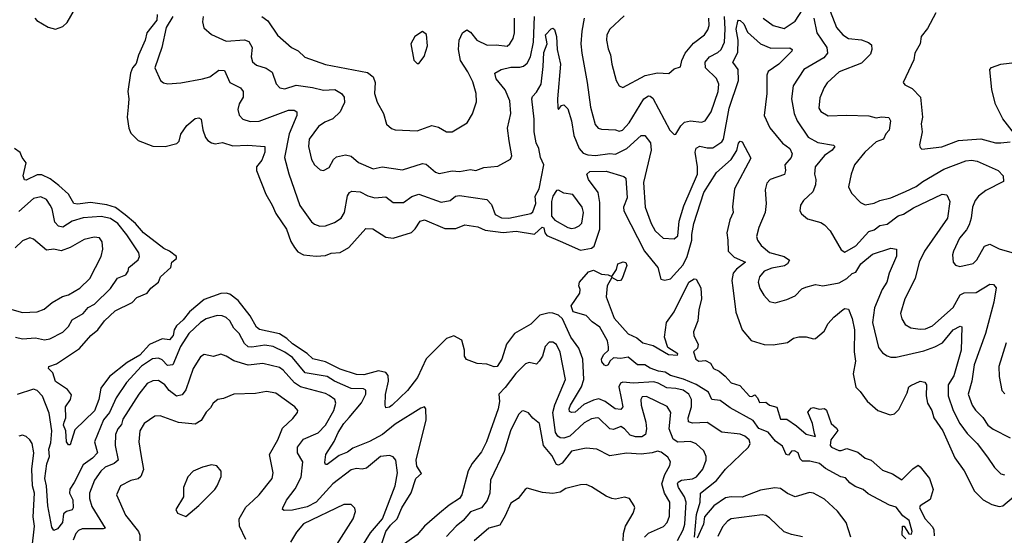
# Model space of a CAD drawing. Extents: x 1690054 to 1842981, y 782881 to 914114.
# Tile 97 of 256: x 1733590 to 1738954, y 795955 to 798767. Entities that reach past the tile are written whole.
import ezdxf

# ---------------------------------------------------------------- set-up
doc = ezdxf.new("R2010")
doc.units = 0

msp = doc.modelspace()

# ---------------------------------------------------------------- linework, layer by layer
at = {"layer": '0CON10XD'}
for points in [[(1733672.6, 798775), (1733682.5, 798762.5), (1733745, 798725.8), (1733785, 798715.8), (1733825, 798730.4), (1733848.7, 798751.3), (1733896.1, 798833.9)], [(1734338.1, 798795), (1734336.3, 798765), (1734283, 798695), (1734272.6, 798655), (1734236.3, 798573.7), (1734225, 798528.5), (1734205, 798503.8), (1734193.2, 798475), (1734179.6, 798375), (1734184.4, 798335), (1734180.2, 798290.2), (1734175.3, 798235), (1734183.5, 798175), (1734195, 798148.1), (1734235, 798108.2), (1734315, 798077.1), (1734382.5, 798075), (1734445, 798092), (1734459.2, 798105), (1734468.2, 798141.8), (1734501, 798189), (1734545, 798227.9), (1734565, 798232.5), (1734577.8, 798225), (1734586.5, 798166.5), (1734601.8, 798125), (1734615, 798107.5), (1734635, 798095.5), (1734655, 798090), (1734695, 798096.2), (1734750.4, 798079.6), (1734832.7, 798082.7), (1734925, 798076), (1734925, 798044), (1734908.4, 798001.6), (1734880.6, 797965), (1734879.4, 797945), (1734930.5, 797815), (1734965.9, 797755.9), (1734985, 797710), (1735043.1, 797625), (1735066.4, 797556.4), (1735086.1, 797525), (1735105, 797500.9), (1735135.3, 797485.3), (1735205, 797476.7), (1735255, 797480.8), (1735286.5, 797493.5), (1735335, 797498), (1735382.5, 797525), (1735475, 797628.6), (1735513.9, 797626.1), (1735585, 797580), (1735625, 797574.7), (1735725, 797606.8), (1735745, 797625.5), (1735771.1, 797668.9), (1735795, 797676), (1735905, 797628.9), (1735965, 797628.3), (1736015, 797648.9), (1736085, 797637.6), (1736125, 797618.7), (1736222.9, 797607.1), (1736295, 797612.8), (1736395, 797596.6), (1736435.9, 797635.9), (1736445, 797632.5), (1736450.4, 797605), (1736460.7, 797590.7), (1736535, 797558.6), (1736645, 797510.5), (1736705, 797520.3), (1736718.8, 797531.2), (1736751, 797625), (1736750.5, 797770.5), (1736740.3, 797825), (1736689.3, 797895), (1736680, 797925), (1736695, 797938.5), (1736785, 797941.5), (1736881.7, 797911.7), (1736892.3, 797902.3), (1736898.4, 797795), (1736879.3, 797745), (1736881.8, 797725), (1736993.2, 797505), (1737065.3, 797415), (1737082.2, 797352.2), (1737105, 797345.4), (1737135, 797353.6), (1737205, 797430), (1737226.8, 797475), (1737251.9, 797565), (1737251.1, 797595), (1737262.7, 797655), (1737317.7, 797825), (1737385, 797934.2), (1737465.8, 798005), (1737496, 798054), (1737505.8, 798094.2), (1737515, 798103.8), (1737525, 798101.2), (1737572, 798012), (1737484.2, 797845), (1737473.3, 797746.7), (1737476.2, 797715), (1737458.4, 797675), (1737441.3, 797605), (1737448.2, 797565), (1737448.5, 797505), (1737481.2, 797471.2), (1737544.2, 797445), (1737494.1, 797405.9), (1737476.9, 797385), (1737468.9, 797345), (1737475.3, 797304.7), (1737491.2, 797171.2), (1737525.4, 797075.4), (1737575, 797017.1), (1737645, 796995.7), (1737695, 796994.3), (1737772.9, 797007.1), (1737805, 797029.2), (1737835, 797037.5), (1737875, 797038), (1737915, 797026.2), (1737925, 797028.8), (1737971.5, 797068.5), (1737995, 797109.2), (1738025.6, 797145), (1738075, 797186.2), (1738085, 797191.2), (1738105, 797187.5), (1738125, 797136.7), (1738136.8, 797075), (1738135.3, 796955.3), (1738142.4, 796905), (1738129.6, 796835), (1738145, 796761.9), (1738169.3, 796739.3), (1738206, 796686), (1738265, 796635.6), (1738332.5, 796612.5), (1738355, 796617.1), (1738379.2, 796640.8), (1738425, 796731.2), (1738434.5, 796765), (1738445, 796772.5), (1738495, 796795.8), (1738520, 796790), (1738529.2, 796775), (1738527.4, 796715), (1738535.9, 796675), (1738558.4, 796635), (1738569.6, 796595), (1738619.1, 796525), (1738685, 796378), (1738735, 796306), (1738790.6, 796195), (1738837.8, 796147.8), (1738885, 796123.6), (1738925, 796112.1), (1738945, 796116.2), (1739004.2, 796165)], [(1734423.4, 798785), (1734388.4, 798725), (1734364.1, 798615.9), (1734325.6, 798505), (1734356.2, 798435), (1734373.2, 798423.2), (1734397.3, 798417.3), (1734467, 798423), (1734585, 798443.8), (1734625.6, 798455), (1734675, 798491.8), (1734705, 798489.2), (1734734.1, 798424.1), (1734792.9, 798395), (1734807.3, 798375), (1734807.9, 798345), (1734785, 798307.1), (1734777.2, 798277.2), (1734786.2, 798246.2), (1734806, 798225), (1734845, 798210.9), (1734895, 798214), (1735055, 798274.3), (1735084.2, 798274.2), (1735099.1, 798265), (1735098.7, 798245), (1735057.1, 798145), (1735031.8, 798015), (1735055.3, 797925.3), (1735115, 797754), (1735178.9, 797665), (1735195, 797651.1), (1735225, 797641.1), (1735255, 797643.3), (1735305, 797660.5), (1735341.9, 797685), (1735358.8, 797715), (1735374.7, 797805.3), (1735386.2, 797823.8), (1735398.9, 797831.1), (1735445, 797827.5), (1735486.4, 797806.3), (1735525, 797795.4), (1735585, 797800.5), (1735625, 797770), (1735680.5, 797770.5), (1735726.9, 797803.1), (1735765, 797814.7), (1735885, 797772.5), (1735935, 797780.5), (1735964.2, 797805), (1735985, 797808.2), (1736135, 797786.2), (1736159.8, 797759.8), (1736180, 797705), (1736215, 797685.8), (1736255, 797683.8), (1736375, 797709.4), (1736385, 797718.2), (1736401.8, 797765), (1736398, 797805), (1736420.1, 797845), (1736445.3, 797975), (1736426.1, 798015), (1736418, 798065), (1736404.1, 798095), (1736391.8, 798155), (1736392.4, 798225), (1736380, 798335), (1736382.9, 798347.1), (1736405, 798370.8), (1736430.8, 798415), (1736442.4, 798512.4), (1736445, 798588.8), (1736462.7, 798635), (1736453.6, 798685), (1736485, 798717.5), (1736495, 798720), (1736503, 798713), (1736513.6, 798675), (1736517.6, 798605), (1736536.7, 798525), (1736520, 798335), (1736521.2, 798285), (1736525, 798277.5), (1736542, 798298), (1736555, 798303.3), (1736575, 798281.2), (1736595.2, 798215.2), (1736609.2, 798135), (1736637.1, 798065), (1736658.6, 798038.6), (1736685, 798029.1), (1736726.2, 798026.2), (1736805, 798036.2), (1736835, 798033.2), (1736896.9, 798065), (1736975, 798134.5), (1736995, 798135.5), (1737026.1, 798096.1), (1737029.2, 798055), (1736988.8, 797878.8), (1736996.4, 797745), (1737030.4, 797655), (1737051.8, 797615), (1737095, 797574.5), (1737155, 797571.4), (1737175, 797587.5), (1737181.8, 797668.2), (1737207.5, 797752.5), (1737281.7, 797925), (1737283, 797965), (1737269.2, 798045), (1737274.7, 798065.3), (1737295, 798077.1), (1737335, 798068.2), (1737365, 798068.7), (1737415, 798101.1), (1737424.8, 798115.2), (1737454.8, 798285), (1737505.5, 798435), (1737504.4, 798494.4), (1737474.6, 798535), (1737502, 798588), (1737503.2, 798655)], [(1734590, 798785), (1734585.8, 798755), (1734593.2, 798723.2), (1734635, 798686), (1734715, 798650), (1734815, 798656.5), (1734838.6, 798648.6), (1734856.5, 798615), (1734850, 798565), (1734857.9, 798537.9), (1734879.2, 798519.2), (1734931.9, 798501.9), (1734965, 798481.4), (1734987.8, 798417.8), (1735006.2, 798395), (1735035, 798389.1), (1735095, 798409.1), (1735185, 798397), (1735245, 798381.9), (1735307, 798387), (1735343.3, 798365), (1735357.8, 798345), (1735358.5, 798315), (1735345.5, 798285), (1735335, 798264.5), (1735295, 798225.4), (1735251.9, 798208.1), (1735216.9, 798185), (1735167.1, 798115), (1735162.2, 798075), (1735178.9, 798005), (1735195, 797975.8), (1735227.3, 797947.3), (1735245, 797944), (1735275, 797960), (1735300, 798005), (1735315, 798019.4), (1735365, 798029.5), (1735395, 798022.7), (1735435, 797987.8), (1735515, 797953.8), (1735565, 797964.7), (1735675, 797947.2), (1735785, 797983.1), (1735805, 797978.5), (1735855, 797935.6), (1735875, 797927.3), (1735945, 797942.9), (1735985, 797939.2), (1736045, 797949.1), (1736075, 797944.4), (1736119.1, 797960.9), (1736195, 797968.8), (1736264.2, 798005.8), (1736270, 798025), (1736256.7, 798106.7), (1736248, 798175), (1736265.3, 798255), (1736259.2, 798325), (1736235.2, 798385), (1736186.1, 798445), (1736178.6, 798475), (1736212.5, 798495), (1736265, 798508.8), (1736315, 798507.5), (1736335, 798512.7), (1736355, 798529.5), (1736372.5, 798565), (1736388.5, 798645), (1736394.8, 798785)], [(1734908, 798785), (1734941.1, 798761.1), (1734995, 798682.5), (1735070, 798615), (1735106.8, 798596.8), (1735143.2, 798563.2), (1735255, 798522.9), (1735485, 798479.5), (1735515.4, 798455.4), (1735526.7, 798425), (1735522.9, 798365), (1735537.8, 798317.8), (1735571.4, 798255), (1735587.6, 798197.6), (1735615, 798172.9), (1735635, 798165.8), (1735755, 798161.5), (1735835, 798189.1), (1735870.7, 798180.7), (1735915, 798154.4), (1735945, 798155.8), (1736028, 798205), (1736056.8, 798253.2), (1736078, 798318), (1736075.8, 798364.2), (1736057.6, 798427.6), (1736031.9, 798481.9), (1735991.3, 798545), (1735980.4, 798605), (1735984.4, 798655), (1736002, 798695), (1736025, 798711.2), (1736045, 798698.8), (1736080.6, 798655), (1736137.1, 798627.1), (1736185, 798629.6), (1736245, 798623.3), (1736260, 798635), (1736278.2, 798665), (1736286, 798695), (1736285.3, 798775)], [(1736664, 798775), (1736652, 798705), (1736647.2, 798635), (1736651.6, 798585), (1736682, 798425), (1736699.4, 798289.4), (1736725.5, 798195), (1736741.4, 798175), (1736759.1, 798169.1), (1736835, 798166.2), (1736855, 798158.5), (1736872.9, 798165), (1736910, 798205), (1736990, 798335), (1737015, 798350.9), (1737025, 798350.6), (1737038.8, 798338.8), (1737131.1, 798165), (1737155, 798140), (1737165, 798143.3), (1737191.3, 798188.7), (1737211.5, 798208.5), (1737245, 798214.7), (1737305, 798208.4), (1737324.2, 798215.8), (1737356.4, 798263.6), (1737394.7, 798375), (1737398.9, 798415), (1737385.8, 798445.8), (1737326.4, 798505), (1737324.7, 798535), (1737347.7, 798565), (1737392.4, 798587.6), (1737411.8, 798605), (1737429.6, 798645), (1737433.8, 798715), (1737429.4, 798785)], [(1736882.6, 798787.4), (1736804.6, 798715.4), (1736788.1, 798685), (1736785.8, 798655), (1736795, 798607.5), (1736809.2, 798575), (1736816.1, 798523.9), (1736839.2, 798435), (1736855.8, 798405.8), (1736875, 798396.2), (1736997.2, 798462.8), (1737065, 798476.6), (1737126.5, 798473.5), (1737155, 798499.2), (1737190.5, 798509.5), (1737196.2, 798545), (1737214.6, 798585), (1737260.7, 798639.3), (1737320, 798685), (1737338.4, 798711.6), (1737345.8, 798735), (1737344.1, 798775)], [(1737640, 798775), (1737695.2, 798735.2), (1737755, 798718.8), (1737815, 798758), (1737855, 798821.2)], [(1737916.7, 798775), (1737932.7, 798695), (1737987.3, 798615), (1737991.2, 798585), (1737971.4, 798558.6), (1737861.2, 798495), (1737803.8, 798406.2), (1737793.8, 798335), (1737808.5, 798255), (1737824.8, 798214.8), (1737885, 798125.6), (1737937.1, 798097.1), (1738022.5, 798082.5), (1738031.2, 798075), (1738015.8, 798055), (1737975, 798025.6), (1737923.1, 797965), (1737919.5, 797925), (1737927.1, 797895), (1737925, 797866.7), (1737911.2, 797828.8), (1737859.8, 797780.2), (1737843.1, 797755), (1737840, 797725), (1737848.1, 797708.1), (1737880.8, 797680.8), (1737955, 797660.9), (1737975, 797648.9), (1738005.9, 797615.9), (1738065, 797511.2), (1738085, 797499.2), (1738145, 797533.6), (1738215, 797610.9), (1738245, 797621.1), (1738274.8, 797645.2), (1738315, 797652.1), (1738375, 797696.6), (1738403.9, 797706.1), (1738459.1, 797740.9), (1738615, 797814.4), (1738640.8, 797810.8), (1738656.9, 797775), (1738644.1, 797685), (1738518.4, 797505), (1738490, 797445), (1738468.2, 797355), (1738412.1, 797245), (1738387.5, 797165), (1738395.6, 797135), (1738413.6, 797103.6), (1738445, 797085.7), (1738495, 797078.2), (1738525, 797081.2), (1738562.7, 797097.3), (1738675, 797197.5), (1738713, 797267), (1738735, 797276.7), (1738801.3, 797278.7), (1738875, 797324.5), (1738895, 797323.3), (1738908.7, 797305), (1738897, 797227), (1738851.8, 797055), (1738790, 796885), (1738776.6, 796795), (1738756.9, 796725), (1738778.2, 796665), (1738796.8, 796636.8), (1738837.2, 796597.2), (1738864.6, 796555), (1738893.1, 796533.1), (1738985, 796485.5)], [(1738005, 798812.5), (1738040, 798725), (1738073.6, 798683.7), (1738105, 798664.5), (1738175, 798656.4), (1738213, 798643), (1738230, 798630), (1738232.9, 798605), (1738225, 798578.8), (1738175, 798529.5), (1738055, 798483.3), (1737988.4, 798421.6), (1737972.3, 798397.7), (1737949.2, 798340.8), (1737943.8, 798283.8), (1737955, 798266.5), (1737995, 798241.9), (1738094.5, 798245.5), (1738215, 798242.2), (1738255, 798232), (1738285, 798237.1), (1738325, 798234.3), (1738334.5, 798215), (1738327.3, 798165), (1738308.8, 798145), (1738294.8, 798115.2), (1738255, 798100.4), (1738194.6, 798045), (1738138.1, 797975), (1738118.6, 797925), (1738105.6, 797855), (1738121.3, 797821.3), (1738170.5, 797770.5), (1738195, 797757.8), (1738245, 797765.5), (1738275, 797781.1), (1738335, 797795.4), (1738415, 797829.4), (1738473.4, 797856.6), (1738509.2, 797885), (1738625, 797951.1), (1738745, 797997.1), (1738775, 798000.4), (1738806, 797995), (1738920.8, 797945), (1738946.7, 797915), (1738949.4, 797885), (1738853.5, 797835), (1738813.3, 797805), (1738795, 797781.4), (1738779.6, 797745), (1738773.7, 797683.7), (1738762, 797648), (1738748.4, 797621.6), (1738710, 797575), (1738677.1, 797505), (1738671.5, 797485), (1738675.8, 797445), (1738688.3, 797428.3), (1738710.7, 797420.7), (1738785, 797437.8), (1738805, 797457.5), (1738845, 797531.1), (1738875, 797542.3), (1738925, 797517.6), (1738995, 797496.9)], [(1738581.4, 798805), (1738535, 798719.2), (1738500.9, 798675), (1738495.3, 798634.7), (1738466.5, 798585), (1738461.7, 798548.3), (1738403.3, 798425), (1738412.1, 798412.1), (1738451.1, 798391.1), (1738497.9, 798345), (1738507.3, 798235), (1738500.3, 798199.7), (1738505.5, 798154.5), (1738492.5, 798085), (1738495, 798070), (1738505, 798060), (1738614.3, 798074.3), (1738705, 798107.3), (1738825, 798117.1), (1738905, 798095.6), (1738934.4, 798094.4), (1738985, 798101.2)], [(1737503.2, 798655), (1737493, 798715), (1737501.6, 798758.4), (1737505, 798764.3), (1737515, 798762.9), (1737534, 798745), (1737555, 798699.5), (1737625, 798635.4), (1737681.9, 798611.9), (1737785, 798612.9), (1737798.6, 798605), (1737795.5, 798595), (1737724.5, 798525), (1737667.5, 798485), (1737659.6, 798465), (1737659.2, 798365), (1737645, 798244), (1737676.2, 798176.2), (1737745, 798093.5), (1737785, 798064.2), (1737798.2, 798035), (1737793.1, 798015), (1737758.5, 797975), (1737761.6, 797945), (1737756.7, 797923.3), (1737678.6, 797895), (1737660, 797875), (1737650.7, 797839.3), (1737655.7, 797765), (1737650.6, 797715), (1737616.2, 797633.8), (1737604.5, 797585), (1737610, 797565), (1737629.5, 797535), (1737675, 797497.6), (1737754.8, 797474.8), (1737783.1, 797455), (1737772.5, 797435), (1737755.7, 797424.3), (1737687.5, 797412.5), (1737645, 797395.9), (1737620.4, 797365), (1737613.1, 797335), (1737621.7, 797301.7), (1737643.9, 797263.9), (1737675, 797230.6), (1737705, 797222.2), (1737769.7, 797240.3), (1737815, 797260.9), (1737851.5, 797298.5), (1737872.2, 797307.8), (1737925, 797321.8), (1737965, 797315.6), (1738055, 797332.5), (1738095, 797355.4), (1738125, 797382.1), (1738145, 797389.7), (1738171.3, 797435), (1738235, 797488.6), (1738335, 797521.1), (1738365.8, 797515.8), (1738366.4, 797476.4), (1738327.3, 797385), (1738313.4, 797335), (1738288.4, 797295), (1738247.4, 797195), (1738235.4, 797115), (1738268.8, 796978.8), (1738290.8, 796950.8), (1738315, 796932.9), (1738335.5, 796925.5), (1738365, 796926.2), (1738515, 796961.7), (1738575, 796983.3), (1738616.3, 797003.7), (1738675, 797074.6), (1738713.3, 797095), (1738722, 797092), (1738719.5, 796965), (1738677.9, 796825), (1738648.1, 796775), (1738648.8, 796715), (1738675.2, 796635), (1738712, 796565), (1738750.7, 796510.7), (1738805.5, 796455), (1738861.3, 796381.3), (1738900.9, 796325), (1738935, 796290), (1738955, 796284.5)], [(1735765, 798527.5), (1735793.9, 798566.1), (1735811.9, 798625), (1735805.7, 798685.7), (1735785, 798703.3), (1735742, 798675), (1735720, 798635), (1735736.4, 798546.4), (1735755, 798527.5), (1735765, 798527.5)], [(1739010, 798145), (1738945, 798225.8), (1738905.4, 798305.4), (1738886.2, 798385), (1738875.8, 798495), (1738884.5, 798505.5), (1738935, 798524.4), (1739025, 798534.4)], [(1737265.8, 795944.2), (1737277.6, 796067.6), (1737296.7, 796135), (1737298.8, 796185), (1737385, 796254.2), (1737435, 796314.7), (1737560, 796435), (1737568.8, 796455), (1737563.8, 796475), (1737540.4, 796495), (1737515, 796505.9), (1737415, 796516.9), (1737335, 796569.4), (1737255, 796566.7), (1737234, 796574), (1737231, 796595), (1737249, 796655), (1737250, 796695), (1737234.8, 796725), (1737205, 796745.8), (1737165, 796756), (1737115, 796759.4), (1737068.8, 796785), (1737045, 796791.4), (1736934.4, 796784.5), (1736875, 796789.8), (1736862.1, 796785), (1736854.3, 796765), (1736867.3, 796702.7), (1736875.4, 796654.6), (1736865, 796641.2), (1736833.8, 796643.8), (1736779.1, 796685), (1736745, 796698.7), (1736715, 796692.2), (1736662.2, 796667.8), (1736615, 796626.8), (1736595, 796623.9), (1736585, 796630), (1736582.5, 796645), (1736590, 796665), (1736649.7, 796765), (1736663.8, 796805), (1736658, 796915), (1736635.8, 796975), (1736591.6, 797035), (1736547.7, 797135), (1736525, 797155.7), (1736495, 797166.2), (1736475, 797168.4), (1736424, 797156), (1736375, 797106.7), (1736285.6, 797055), (1736241.9, 796998.1), (1736215.6, 796915), (1736190, 796875), (1736175, 796873.7), (1736135, 796888.9), (1736081.9, 796891.9), (1736023.7, 796913.7), (1736012.6, 796932.6), (1736012.3, 796965), (1735998.7, 797018.7), (1735955, 797041.9), (1735915, 797027.8), (1735803.4, 796916.6), (1735757.2, 796815), (1735702.5, 796745), (1735619.2, 796665), (1735605, 796654.4), (1735585, 796650), (1735580.6, 796665), (1735583.2, 796723.2), (1735598.9, 796795), (1735596.3, 796826.3), (1735585, 796842.5), (1735545, 796851.6), (1735465, 796830.3), (1735425, 796831), (1735335, 796860), (1735255, 796901), (1735187.5, 796917.5), (1735155, 796946.3), (1735075, 796998.8), (1735045, 797028.8), (1735005, 797052.8), (1734896.3, 797076.3), (1734879.2, 797089.2), (1734845, 797150.9), (1734779.5, 797235), (1734735, 797269), (1734715, 797274.8), (1734685, 797272.9), (1734595, 797240.2), (1734515, 797173.4), (1734480.4, 797129.6), (1734443.4, 797096.6), (1734431.1, 797075), (1734426, 797044), (1734405, 797020.9), (1734365, 797027.1), (1734296.1, 796995), (1734245, 796937.9), (1734175, 796897.8), (1734079.3, 796820.7), (1734032.5, 796757.5), (1734020.7, 796695), (1733996.4, 796633.6), (1733890.1, 796529.9), (1733865, 796447.5), (1733855, 796447.5), (1733844.5, 796465), (1733841.8, 796525), (1733829, 796555), (1733831.8, 796571.8), (1733840.5, 796595), (1733839.7, 796655), (1733867.3, 796695), (1733871.1, 796721.1), (1733850.3, 796750.3), (1733785, 796792.7), (1733770, 796840), (1733747.5, 796865), (1733748, 796875), (1733789.4, 796890.6), (1733915.8, 796974.2), (1733977.3, 797045), (1734015.2, 797074.8), (1734052.2, 797125), (1734110.4, 797179.6), (1734201.9, 797225), (1734227.5, 797252.5), (1734283.8, 797276.2), (1734305, 797302.3), (1734346.7, 797335), (1734356.7, 797365), (1734413.6, 797415), (1734419.2, 797445), (1734444, 797465), (1734444.2, 797475), (1734406.7, 797505), (1734375, 797518.4), (1734263.9, 797603.9), (1734221.3, 797655), (1734165, 797702.4), (1734112.5, 797742.5), (1734065, 797757.7), (1733975, 797769), (1733905, 797760), (1733885, 797764.5), (1733854.7, 797815), (1733803.4, 797863.4), (1733755, 797898.7), (1733710.7, 797920.7), (1733685, 797921.4), (1733625, 797891.2), (1733615, 797893.3), (1733607.9, 797915), (1733625.6, 797985.6), (1733602.8, 798015), (1733592.7, 798042.7), (1733561.1, 798065)], [(1736595, 797627.5), (1736615, 797632.3), (1736638.3, 797641.7), (1736653, 797657), (1736660.9, 797715), (1736654.6, 797745), (1736603.3, 797813.3), (1736555, 797821.1), (1736525, 797836.6), (1736515, 797835.4), (1736495, 797804.6), (1736487.5, 797775), (1736486.1, 797695), (1736505, 797673), (1736575, 797634), (1736595, 797627.5)], [(1733566.2, 797035), (1733605, 797026.8), (1733675, 797031.2), (1733725, 797020.7), (1733753, 797027), (1733825, 797063.1), (1733855, 797093.5), (1733875, 797129.3), (1733935.2, 797164.8), (1733963.2, 797196.8), (1733996.5, 797215), (1734085, 797300.9), (1734122.7, 797357.3), (1734167.5, 797375), (1734181.5, 797395), (1734185, 797416.2), (1734235, 797456.7), (1734242.9, 797475), (1734239.5, 797495), (1734174, 797594), (1734124.1, 797655), (1734085, 797681.7), (1734033.4, 797693.4), (1733935, 797686.6), (1733875, 797668.8), (1733825, 797636.2), (1733800.5, 797640.5), (1733781.9, 797661.9), (1733766.2, 797735), (1733756, 797756), (1733735.3, 797785.3), (1733705, 797800.5), (1733665, 797791.5), (1733585, 797721.5)], [(1733535, 797190.3), (1733605, 797169.7), (1733685, 797173.1), (1733722.5, 797187.5), (1733766.1, 797223.9), (1733823.2, 797256.8), (1733855, 797266.5), (1733918.1, 797301.9), (1733971.1, 797355), (1734032.7, 797475), (1734042.7, 797515), (1734038.9, 797555), (1734025, 797576.7), (1733995, 797580.9), (1733941.7, 797568.3), (1733864.7, 797525.3), (1733815, 797505.8), (1733775, 797515.9), (1733735, 797510.4), (1733665, 797570), (1733645, 797576.9), (1733605, 797561.1), (1733565, 797523.1)], [(1736765.2, 797065.2), (1736750.2, 797090.2), (1736708.4, 797118.4), (1736675, 797152.8), (1736605, 797173.4), (1736594.5, 797205.5), (1736641.5, 797275), (1736643.5, 797295), (1736635.5, 797315.5), (1736639.6, 797335), (1736688.6, 797391.4), (1736715, 797400.9), (1736758.9, 797378.9), (1736796, 797376), (1736815, 797366.2), (1736840.8, 797405), (1736848.9, 797435), (1736876.9, 797446.9), (1736892.4, 797442.4), (1736896.7, 797426.7), (1736872, 797355), (1736863.3, 797345), (1736847.4, 797342.6), (1736815, 797360), (1736790.6, 797315), (1736785.4, 797255), (1736828.9, 797138.9), (1736905, 797053.8), (1736951.1, 797031.1), (1736985, 797004.7), (1737040, 796990), (1737125, 796940), (1737172.5, 796937.5), (1737175.8, 796945), (1737119.8, 796979.8), (1737102.5, 797035), (1737114.2, 797115), (1737155.6, 797174.4), (1737234.6, 797335), (1737265, 797353.3), (1737275, 797352.5), (1737300, 797305), (1737304, 797245), (1737289.2, 797185), (1737284, 797125), (1737260, 797065), (1737262.5, 797045), (1737286, 796995), (1737282.5, 796975), (1737260, 796955), (1737274, 796915), (1737290, 796905), (1737325, 796907.5), (1737353.6, 796893.6), (1737370, 796865), (1737399.7, 796849.7), (1737432.6, 796822.6), (1737465, 796785.8), (1737512.1, 796772.1), (1737565, 796714.2), (1737578.8, 796711.2), (1737595, 796720), (1737610, 796705), (1737619.3, 796679.3), (1737655, 796680), (1737675, 796664.2), (1737715, 796653.3), (1737735, 796588.1), (1737768.3, 796588.3), (1737822.2, 796552.2), (1737875, 796505.5), (1737925, 796493.8), (1737920.5, 796510.5), (1737908.8, 796565), (1737883, 796627), (1737901.7, 796648.3), (1737915, 796652.5), (1737945, 796642.5), (1737975, 796646.2), (1737985, 796637.5), (1738011.4, 796565), (1738039.7, 796539.7), (1738046.2, 796526.2), (1738008.9, 796475), (1738004.4, 796445), (1738012, 796435), (1738052, 796418), (1738065, 796416.7), (1738095, 796427.5), (1738155, 796408.8), (1738195.6, 796375.6), (1738228.8, 796365), (1738290.9, 796310.9), (1738345, 796290), (1738395, 796257.5), (1738455, 796316.7), (1738485, 796336.7), (1738495, 796327.5), (1738545.7, 796265), (1738565.5, 796204.5), (1738549.1, 796150.9), (1738496, 796115), (1738491.9, 796105), (1738521.9, 796045), (1738561.8, 796001.8), (1738569.7, 795985), (1738572.3, 795952.3)], [(1735561.3, 795905), (1735585.2, 795975), (1735609.2, 796010.8), (1735645.8, 796045), (1735671.4, 796105), (1735723.1, 796186.9), (1735748.1, 796265), (1735778, 796292), (1735752.5, 796332.5), (1735749.6, 796365), (1735804.4, 796585), (1735802, 796645), (1735795, 796656.2), (1735775, 796648.6), (1735635, 796560), (1735565.7, 796504.3), (1735495, 796467.2), (1735405, 796430.4), (1735375, 796408.5), (1735330.8, 796389.2), (1735265, 796341.4), (1735255, 796341.2), (1735251.5, 796351.5), (1735256.9, 796395), (1735303.4, 796466.6), (1735325, 796515.6), (1735355.9, 796565), (1735385, 796597.3), (1735452.1, 796677.9), (1735475.4, 796725), (1735475, 796746.7), (1735462.9, 796752.9), (1735395, 796755.6), (1735305.5, 796795), (1735265, 796821), (1735145, 796840), (1735075, 796924.3), (1735033.9, 796953.9), (1734970, 796985), (1734925, 796991.3), (1734855, 796980), (1734835, 796982.8), (1734815, 797001.1), (1734785, 797054.5), (1734757.1, 797085), (1734733.6, 797123.7), (1734715, 797141.8), (1734692.6, 797152.6), (1734665, 797154), (1734605, 797134.7), (1734574.8, 797115.2), (1734511.8, 797055), (1734465, 796984.6), (1734424.8, 796885.2), (1734395, 796881.6), (1734365, 796912), (1734345, 796920.6), (1734312.5, 796917.5)], [(1738417.5, 795935), (1738397.5, 795955), (1738400, 796005), (1738407.5, 796005), (1738433.3, 795963.3), (1738448.3, 795961.7), (1738452.5, 795975), (1738435.6, 796035), (1738400.5, 796060.5), (1738365, 796107.6), (1738328.6, 796118.6), (1738211.5, 796181.5), (1738184.2, 796205), (1738141.2, 796221.2), (1738111.5, 796241.5), (1738088.2, 796268.2), (1738063.2, 796273.2), (1737979.5, 796319.5), (1737946.6, 796346.6), (1737895, 796360), (1737855, 796359.6), (1737842, 796372), (1737830.4, 796405), (1737811.2, 796415), (1737795, 796414.3), (1737778.3, 796391.7), (1737765, 796396.1), (1737745, 796441.5), (1737707.7, 796467.7), (1737666.7, 796516.7), (1737617, 796537), (1737585, 796580), (1737460.4, 796650.4), (1737405, 796689.7), (1737360, 796695), (1737341.5, 796735), (1737275, 796777), (1737206.9, 796806.9), (1737136.1, 796826.1), (1737106.5, 796845), (1737069.5, 796849.5), (1737025, 796865.4), (1736995, 796885.2), (1736955, 796885.3), (1736905, 796926), (1736865, 796918.9), (1736825, 796922.8), (1736805.3, 796905), (1736795, 796884.5), (1736785, 796878.9), (1736775, 796882), (1736760.9, 796900.8), (1736758.4, 796915), (1736770.9, 796939.1), (1736798.1, 796965), (1736797.8, 796982.2), (1736791.8, 797015), (1736765.2, 797065.2)], [(1737174.2, 795925.8), (1737205.1, 795984.9), (1737213.1, 796015), (1737220, 796135), (1737211.2, 796165), (1737178.3, 796215), (1737173.7, 796235), (1737177.8, 796245), (1737194.3, 796255.7), (1737255, 796262.6), (1737276.9, 796273.1), (1737311.9, 796315), (1737329.4, 796365), (1737328.7, 796385), (1737316.9, 796415), (1737275, 796453.8), (1737245, 796465.9), (1737175, 796463.4), (1737149.2, 796479.2), (1737128.1, 796535), (1737136.9, 796625), (1737117.8, 796657.8), (1737005, 796711.9), (1736980, 796710), (1736973.3, 796695), (1736974.7, 796665), (1737001, 796571), (1737003.9, 796536.1), (1736999.3, 796505), (1736979, 796491), (1736945, 796491.1), (1736915, 796500.2), (1736885, 796534.6), (1736865, 796548), (1736825, 796532.6), (1736805, 796535.2), (1736745, 796593.6), (1736735, 796596.1), (1736705, 796590), (1736665, 796567.9), (1736586.1, 796495), (1736555, 796484.8), (1736535, 796486.1), (1736520.9, 796495), (1736509.4, 796515), (1736494.8, 796625), (1736504.2, 796665.8), (1736562.5, 796805), (1736535, 796953.3), (1736515, 796995.8), (1736495, 797007.8), (1736475, 797008.1), (1736453.1, 796985), (1736438.3, 796931.7), (1736420.4, 796905), (1736405, 796888.9), (1736365, 796898.1), (1736345, 796890), (1736293, 796837), (1736235, 796760), (1736200.5, 796725), (1736203.6, 796685), (1736196.2, 796645), (1736131.9, 796465), (1736105, 796409.7), (1736054.4, 796345.6), (1736033.2, 796306.8), (1735998.5, 796175), (1735986.4, 796155), (1735930.1, 796119.9), (1735876.2, 796075), (1735795.7, 796004.3), (1735755, 795958.2), (1735625, 795865.4)], [(1738964.4, 797005), (1738924.5, 796874.5), (1738925, 796820), (1738940, 796745), (1738956.4, 796726.4)], [(1734312.5, 796917.5), (1734253.4, 796876.6), (1734171, 796789), (1734115, 796704.5), (1734079.8, 796625), (1734047.1, 796585), (1733996.9, 796465), (1734013.5, 796405), (1733986.7, 796375), (1733935, 796339.3), (1733887.2, 796242.8), (1733862.9, 796207.1), (1733861.2, 796185), (1733878.8, 796148.8), (1733880.5, 796105), (1733875, 796093.9), (1733845, 796085.3), (1733828.7, 796071.3), (1733822.1, 796025), (1733795, 795990.8), (1733775, 795981.2), (1733765, 796000), (1733742.4, 796115), (1733735.6, 796224.4), (1733726.6, 796265), (1733737.3, 796345), (1733752.7, 796385), (1733748.4, 796425), (1733759, 796459), (1733764.3, 796525), (1733750.6, 796620.6), (1733713.4, 796713.4), (1733685.4, 796745.4), (1733665, 796752.2), (1733576.7, 796723.3)], [(1735421.5, 795838.5), (1735501, 795969), (1735566.2, 796045), (1735634.7, 796225), (1735647.5, 796295), (1735639.5, 796365), (1735625, 796381.9), (1735605, 796390.4), (1735555, 796385.4), (1735478.8, 796321.2), (1735455, 796316.2), (1735425, 796319), (1735395, 796311.4), (1735295, 796234.7), (1735205, 796135.2), (1735155, 796110.7), (1735075, 796091.6), (1735030.3, 796090.3), (1735022, 796095), (1735023.1, 796105), (1735042.7, 796147.3), (1735091.3, 796208.7), (1735122.4, 796272.4), (1735131.9, 796355), (1735103.2, 796405), (1735102.5, 796435), (1735135, 796478.2), (1735215, 796513.5), (1735256.5, 796555), (1735300.8, 796635), (1735312.5, 796675), (1735306.9, 796695), (1735275, 796717.5), (1735255, 796728), (1735118.7, 796765), (1735086.3, 796786.3), (1735025.2, 796855.2), (1735005, 796869.4), (1734915, 796892.2), (1734835, 796882.1), (1734755.9, 796905.9), (1734715, 796932.5), (1734685, 796941.9), (1734645, 796930.8), (1734595, 796940), (1734575, 796927.5), (1734535, 796864), (1734495, 796748), (1734475, 796721.1), (1734443.3, 796713.3), (1734403.3, 796745), (1734380.8, 796775), (1734345, 796798.5), (1734315, 796796.9), (1734285, 796782.3), (1734238.9, 796725), (1734152.1, 796587.9), (1734145, 796559.5), (1734124.1, 796535), (1734111.8, 796505), (1734109.8, 796445), (1734125.3, 796365), (1734105, 796345.8), (1734055, 796325.8), (1734031.2, 796305), (1733997.5, 796255), (1733970.3, 796185), (1733970.8, 796155), (1733982.3, 796112.3), (1734055.5, 795994.5), (1734045, 795990), (1733930.8, 795989.2), (1733909.7, 795980.3), (1733895.3, 795964.7), (1733881.4, 795928.6)], [(1734821.9, 795931.9), (1734786.8, 796005), (1734786.1, 796043.9), (1734822, 796108), (1734862.2, 796145), (1734893.6, 796175), (1734964.5, 796265), (1734970.5, 796295), (1734950, 796395), (1734995.4, 796475), (1735021.2, 796538.8), (1735077.9, 796592.1), (1735102.9, 796625), (1735104.2, 796635), (1735089.2, 796655), (1734985, 796729.5), (1734935, 796739.5), (1734875, 796728.9), (1734756.4, 796723.6), (1734699.5, 796700.5), (1734670, 796695), (1734644.6, 796675.4), (1734630, 796650), (1734605, 796625.6), (1734578.9, 796581.1), (1734545, 796560.9), (1734455, 796569.5), (1734355, 796605.6), (1734325, 796604), (1734268, 796565), (1734243.3, 796525), (1734238.1, 796465), (1734248.9, 796395), (1734264.5, 796314.5), (1734250, 796275), (1734235, 796262.3), (1734195, 796254.5), (1734138, 796225), (1734117.1, 796175), (1734166.4, 796065), (1734237.2, 795975), (1734244.6, 795955), (1734244.5, 795925.5)], [(1736993.1, 795945), (1737015, 795966.4), (1737097.7, 796002.3), (1737117.2, 796025), (1737130.2, 796059.8), (1737131.8, 796135), (1737102, 796185), (1737088.5, 796235), (1737104.1, 796285.9), (1737132.3, 796335), (1737134.5, 796355), (1737120.1, 796380.1), (1737085, 796408.5), (1737065, 796414.5), (1737035.3, 796404.7), (1736975, 796398.1), (1736895, 796403.2), (1736805, 796388.1), (1736734.6, 796424.6), (1736675, 796430.5), (1736595, 796412.9), (1736545, 796348.5), (1736525, 796336.5), (1736515, 796341.8), (1736489.1, 796389.1), (1736443.5, 796445), (1736420.8, 796565), (1736384.5, 796594.5), (1736362.3, 796622.3), (1736335, 796633.8), (1736325, 796631.2), (1736306.8, 796613.2), (1736263.2, 796525), (1736228.7, 796411.3), (1736155, 796256), (1736151.8, 796185), (1736135.9, 796145), (1736106.2, 796105), (1736045, 796082.2), (1736005, 796034.6), (1735967.5, 796005), (1735915, 795947.8)], [(1733655.9, 795875), (1733670.2, 796005), (1733662.6, 796055), (1733670.5, 796185), (1733660, 796225), (1733656.1, 796316.1), (1733665.8, 796405), (1733657.8, 796455), (1733645, 796475.8), (1733625, 796494), (1733605, 796500.8), (1733585, 796495.7)], [(1734495, 796057.5), (1734565, 796116.7), (1734653.3, 796205), (1734666.2, 796225), (1734686.7, 796275), (1734686.7, 796305), (1734663.6, 796333.6), (1734635, 796338.8), (1734585, 796326), (1734535, 796304), (1734505.8, 796274.2), (1734482, 796215), (1734482.5, 796165), (1734440, 796095), (1734450, 796075), (1734495, 796057.5)], [(1736876.9, 795925), (1736880, 795965), (1736890.5, 796005), (1736932.5, 796075), (1736940, 796105), (1736936.7, 796115), (1736912.5, 796155), (1736885, 796162.9), (1736835, 796152.5), (1736815, 796155.4), (1736785, 796168.2), (1736705, 796219.5), (1736675, 796231.1), (1736645, 796230.6), (1736565, 796210.8), (1736535, 796190.6), (1736495, 796183.5), (1736437.9, 796187.9), (1736355, 796211.2), (1736343.8, 796205), (1736305, 796156.2), (1736265, 796130), (1736235, 796060.8), (1736205, 796010.8), (1736145, 795993.1), (1736065.3, 795924.7)], [(1738117.8, 795945), (1738091.5, 796025), (1738045, 796087.1), (1737975, 796151.4), (1737914.6, 796185.4), (1737892, 796188), (1737815, 796165.4), (1737772.3, 796182.3), (1737735, 796210), (1737703.8, 796213.8), (1737625, 796201.5), (1737525, 796163), (1737465, 796164.3), (1737435, 796158.3), (1737371.1, 796115), (1737320.8, 796055), (1737314.8, 796015), (1737281.1, 795938.9)], [(1735304.6, 795885), (1735405.7, 796045), (1735419.2, 796085), (1735415, 796102.5), (1735395, 796122.5), (1735355, 796122.9), (1735135, 796017.2), (1735097.4, 795972.6), (1735065, 795917.5)], [(1737855, 795946.4), (1737795, 795959.1), (1737755, 795974.5), (1737675, 796050.6), (1737655, 796063.3), (1737635, 796065.5), (1737465.4, 796044.6), (1737445, 796032.2), (1737419.1, 796000.9), (1737392.3, 795947.8)]]:
    msp.add_lwpolyline(points, dxfattribs=at)

doc.saveas('drawing.dxf')
